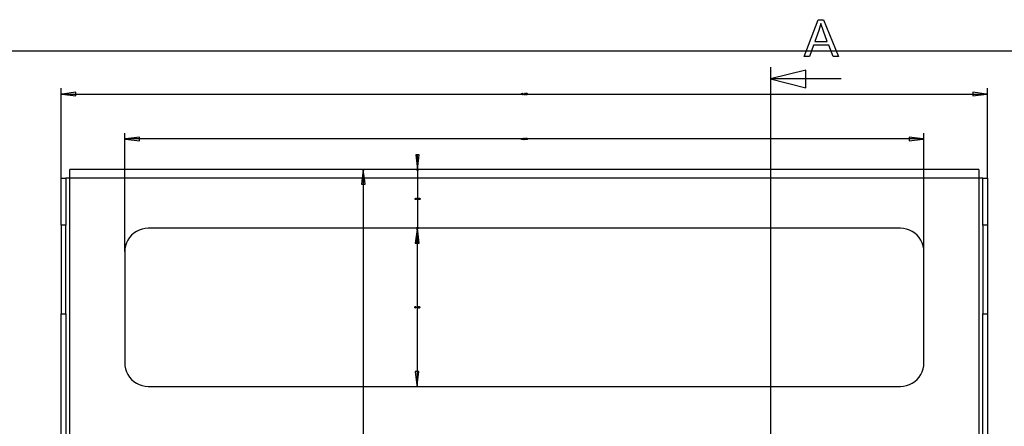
# Model space of a CAD drawing. Extents: x -1077 to 53, y -1488 to -1083.
# Tile 37 of 45: x -906 to -739, y -1201 to -1132. Entities that reach past the tile are written whole.
import ezdxf

# ---------------------------------------------------------------- set-up
doc = ezdxf.new("R2010")
doc.units = 0
doc.layers.add('Layer0', color=7, linetype='Continuous', true_color=0xffffff)
doc.layers.add('MTEXT', color=7, linetype='Continuous', true_color=0xffffff)

msp = doc.modelspace()

# ---------------------------------------------------------------- linework, layer by layer
at = {"layer": 'Layer0'}
for p, q in [((-619.56, -1137.06), (-1019.56, -1137.06)), ((-778.36, -1139.79), (-778.36, -1141.79)), ((-772.36, -1140.29), (-778.36, -1141.79)), ((-772.36, -1141.79), (-772.36, -1140.29)), ((-772.36, -1141.79), (-778.36, -1141.79)), ((-778.36, -1141.79), (-772.36, -1143.29)), ((-778.36, -1141.79), (-778.36, -1144.36)), ((-772.36, -1143.29), (-772.36, -1141.79)), ((-766.36, -1141.79), (-772.36, -1141.79)), ((-899.05, -1144.18), (-899.05, -1143.36)), ((-899.05, -1144.36), (-899.05, -1144.18)), ((-896.55, -1144.05), (-898.87, -1144.36)), ((-896.55, -1144.36), (-896.55, -1144.05)), ((-743.95, -1144.05), (-743.95, -1144.36)), ((-741.63, -1144.36), (-743.95, -1144.05)), ((-741.45, -1144.18), (-741.45, -1143.36)), ((-741.45, -1144.36), (-741.45, -1144.18)), ((-899.05, -1144.36), (-898.87, -1144.33)), ((-899.05, -1144.36), (-898.87, -1144.39)), ((-898.87, -1144.36), (-899.05, -1144.36)), ((-899.05, -1158.58), (-899.05, -1144.36)), ((-898.87, -1144.33), (-898.87, -1144.36)), ((-898.87, -1144.36), (-896.55, -1144.36)), ((-898.87, -1144.36), (-898.87, -1144.39)), ((-898.87, -1144.39), (-896.55, -1144.67)), ((-896.55, -1144.67), (-896.55, -1144.36)), ((-896.55, -1144.36), (-820.95, -1144.36)), ((-820.95, -1144.36), (-819.54, -1144.36)), ((-819.54, -1144.36), (-778.36, -1144.36)), ((-778.36, -1144.36), (-743.95, -1144.36)), ((-778.36, -1144.36), (-778.36, -1152)), ((-743.95, -1144.36), (-743.95, -1144.67)), ((-743.95, -1144.36), (-741.63, -1144.36)), ((-743.95, -1144.67), (-741.63, -1144.39)), ((-741.63, -1144.33), (-741.45, -1144.36)), ((-741.63, -1144.36), (-741.63, -1144.33)), ((-741.63, -1144.39), (-741.63, -1144.36)), ((-741.45, -1144.36), (-741.63, -1144.36)), ((-741.63, -1144.39), (-741.45, -1144.36)), ((-741.45, -1158.58), (-741.45, -1144.36)), ((-888.25, -1151.82), (-888.25, -1151)), ((-888.25, -1152), (-888.25, -1151.82)), ((-888.07, -1151.97), (-888.25, -1152)), ((-888.25, -1152), (-888.07, -1152.03)), ((-888.07, -1152), (-888.25, -1152)), ((-888.25, -1157.21), (-888.25, -1152)), ((-885.75, -1151.69), (-888.07, -1151.97)), ((-888.07, -1151.97), (-888.07, -1152)), ((-885.75, -1152), (-888.07, -1152)), ((-888.07, -1152), (-888.07, -1152.03)), ((-888.07, -1152.03), (-885.75, -1152.31)), ((-885.75, -1152), (-885.75, -1151.69)), ((-885.75, -1152.31), (-885.75, -1152)), ((-820.95, -1152), (-885.75, -1152)), ((-819.54, -1152), (-820.95, -1152)), ((-778.36, -1152), (-819.54, -1152)), ((-754.75, -1152), (-778.36, -1152)), ((-778.36, -1152), (-778.36, -1157.21)), ((-754.75, -1151.69), (-754.75, -1152)), ((-752.43, -1152), (-754.75, -1151.69)), ((-752.43, -1152), (-754.75, -1152)), ((-754.75, -1152), (-754.75, -1152.31)), ((-754.75, -1152.31), (-752.43, -1152.03)), ((-752.43, -1151.97), (-752.25, -1152)), ((-752.43, -1152), (-752.43, -1151.97)), ((-752.25, -1152), (-752.43, -1152)), ((-752.43, -1152.03), (-752.43, -1152)), ((-752.43, -1152.03), (-752.25, -1152)), ((-752.25, -1151.82), (-752.25, -1151)), ((-752.25, -1152), (-752.25, -1151.82)), ((-752.25, -1157.21), (-752.25, -1152)), ((-838.74, -1154.71), (-838.43, -1157.21)), ((-838.43, -1154.71), (-838.74, -1154.71)), ((-838.43, -1157.21), (-838.12, -1154.71)), ((-838.12, -1154.71), (-838.43, -1154.71)), ((-838.43, -1157.21), (-838.43, -1154.71)), ((-897.61, -1158.65), (-897.61, -1157.21)), ((-897.54, -1157.21), (-897.61, -1157.21)), ((-888.25, -1157.21), (-897.54, -1157.21)), ((-888.25, -1158.65), (-888.25, -1157.21)), ((-847.65, -1157.21), (-888.25, -1157.21)), ((-847.65, -1157.39), (-847.82, -1158.65)), ((-847.68, -1157.39), (-847.65, -1157.21)), ((-847.65, -1157.39), (-847.68, -1157.39)), ((-847.65, -1157.21), (-847.62, -1157.39)), ((-847.65, -1157.39), (-847.65, -1157.21)), ((-847.47, -1157.21), (-847.65, -1157.21)), ((-847.65, -1157.39), (-847.65, -1158.65)), ((-847.62, -1157.39), (-847.65, -1157.39)), ((-847.47, -1158.65), (-847.65, -1157.39)), ((-838.43, -1157.21), (-847.47, -1157.21)), ((-838.46, -1157.39), (-838.43, -1157.21)), ((-838.43, -1157.39), (-838.46, -1157.39)), ((-838.43, -1157.21), (-838.43, -1157.39)), ((-838.43, -1157.21), (-838.4, -1157.39)), ((-838.25, -1157.21), (-838.43, -1157.21)), ((-838.4, -1157.39), (-838.43, -1157.39)), ((-838.43, -1157.39), (-838.43, -1158.65)), ((-778.36, -1157.21), (-838.25, -1157.21)), ((-752.25, -1157.21), (-778.36, -1157.21)), ((-778.36, -1157.21), (-778.36, -1158.65)), ((-742.89, -1157.21), (-752.25, -1157.21)), ((-752.25, -1158.65), (-752.25, -1157.21)), ((-742.89, -1157.21), (-742.89, -1158.65)), ((-899.05, -1158.65), (-899.05, -1158.58)), ((-899.05, -1158.65), (-898.25, -1158.65)), ((-899.05, -1166.65), (-899.05, -1158.65)), ((-898.25, -1158.65), (-898.25, -1166.65)), ((-897.61, -1158.65), (-898.25, -1158.65)), ((-897.61, -1298.65), (-897.61, -1158.65)), ((-888.25, -1158.65), (-897.61, -1158.65)), ((-888.25, -1171.14), (-888.25, -1158.65)), ((-847.82, -1158.65), (-888.25, -1158.65)), ((-847.82, -1158.65), (-847.96, -1159.71)), ((-847.65, -1158.65), (-847.82, -1158.65)), ((-847.65, -1158.65), (-847.65, -1159.71)), ((-847.47, -1158.65), (-847.65, -1158.65)), ((-847.34, -1159.71), (-847.47, -1158.65)), ((-838.43, -1158.65), (-847.47, -1158.65)), ((-838.43, -1158.65), (-838.43, -1162.03)), ((-778.36, -1158.65), (-838.43, -1158.65)), ((-752.25, -1158.65), (-778.36, -1158.65)), ((-778.36, -1158.65), (-778.36, -1167.21)), ((-752.25, -1171.14), (-752.25, -1158.65)), ((-742.89, -1158.65), (-752.25, -1158.65)), ((-742.25, -1158.65), (-742.89, -1158.65)), ((-742.89, -1158.65), (-742.89, -1298.65)), ((-742.25, -1158.65), (-741.45, -1158.65)), ((-742.25, -1166.65), (-742.25, -1158.65)), ((-741.45, -1158.65), (-741.45, -1158.58)), ((-741.45, -1158.65), (-741.45, -1166.65)), ((-847.96, -1159.71), (-847.65, -1159.71)), ((-847.65, -1159.71), (-847.34, -1159.71)), ((-847.65, -1159.71), (-847.65, -1167.21)), ((-838.43, -1162.03), (-838.43, -1162.39)), ((-838.43, -1162.39), (-838.43, -1167.03)), ((-899.05, -1166.65), (-899.05, -1181.73)), ((-898.25, -1166.65), (-899.05, -1166.65)), ((-898.25, -1181.73), (-898.25, -1166.65)), ((-886.25, -1167.74), (-886.68, -1168.03)), ((-885.78, -1167.51), (-886.25, -1167.74)), ((-885.28, -1167.34), (-885.78, -1167.51)), ((-884.77, -1167.24), (-885.28, -1167.34)), ((-884.25, -1167.21), (-884.77, -1167.24)), ((-884.18, -1167.21), (-884.25, -1167.21)), ((-847.65, -1167.21), (-884.18, -1167.21)), ((-847.65, -1167.21), (-847.65, -1194.09)), ((-838.49, -1167.21), (-847.65, -1167.21)), ((-838.49, -1167.39), (-838.8, -1169.71)), ((-838.49, -1167.63), (-838.74, -1169.71)), ((-838.52, -1167.39), (-838.49, -1167.21)), ((-838.49, -1167.39), (-838.52, -1167.39)), ((-838.49, -1167.39), (-838.49, -1167.21)), ((-838.49, -1167.21), (-838.46, -1167.39)), ((-838.49, -1167.21), (-838.43, -1167.21)), ((-838.49, -1167.39), (-838.49, -1167.63)), ((-838.46, -1167.39), (-838.49, -1167.39)), ((-838.46, -1167.42), (-838.49, -1167.39)), ((-838.46, -1167.42), (-838.49, -1167.63)), ((-838.49, -1167.63), (-838.49, -1169.71)), ((-838.46, -1167.03), (-838.43, -1167.03)), ((-838.43, -1167.21), (-838.46, -1167.03)), ((-838.43, -1167.21), (-838.46, -1167.39)), ((-838.46, -1167.39), (-838.46, -1167.42)), ((-838.46, -1167.42), (-838.43, -1167.62)), ((-838.43, -1167.03), (-838.43, -1167.21)), ((-838.4, -1167.03), (-838.43, -1167.21)), ((-838.43, -1167.03), (-838.4, -1167.03)), ((-838.12, -1169.71), (-838.43, -1167.21)), ((-838.43, -1167.21), (-838.31, -1167.21)), ((-838.18, -1169.71), (-838.43, -1167.62)), ((-838.43, -1167.62), (-838.43, -1169.71)), ((-838.31, -1167.21), (-838.25, -1167.21)), ((-778.36, -1167.21), (-838.25, -1167.21)), ((-756.25, -1167.21), (-778.36, -1167.21)), ((-778.36, -1167.21), (-778.36, -1194.09)), ((-755.72, -1167.24), (-756.25, -1167.21)), ((-755.21, -1167.34), (-755.72, -1167.24)), ((-754.71, -1167.51), (-755.21, -1167.34)), ((-754.25, -1167.74), (-754.71, -1167.51)), ((-753.81, -1168.03), (-754.25, -1167.74)), ((-742.25, -1166.65), (-742.25, -1181.73)), ((-741.45, -1166.65), (-742.25, -1166.65)), ((-741.45, -1166.65), (-741.45, -1181.73)), ((-887.71, -1169.21), (-887.94, -1169.68)), ((-887.42, -1168.77), (-887.71, -1169.21)), ((-887.07, -1168.38), (-887.42, -1168.77)), ((-886.68, -1168.03), (-887.07, -1168.38)), ((-753.42, -1168.38), (-753.81, -1168.03)), ((-753.07, -1168.77), (-753.42, -1168.38)), ((-752.78, -1169.21), (-753.07, -1168.77)), ((-752.55, -1169.68), (-752.78, -1169.21)), ((-888.21, -1170.69), (-888.25, -1171.14)), ((-888.11, -1170.17), (-888.21, -1170.69)), ((-887.94, -1169.68), (-888.11, -1170.17)), ((-838.8, -1169.71), (-838.74, -1169.71)), ((-838.74, -1169.71), (-838.49, -1169.71)), ((-838.49, -1169.71), (-838.43, -1169.71)), ((-838.49, -1169.71), (-838.49, -1180.47)), ((-838.43, -1169.71), (-838.18, -1169.71)), ((-838.18, -1169.71), (-838.12, -1169.71)), ((-752.38, -1170.17), (-752.55, -1169.68)), ((-752.28, -1170.69), (-752.38, -1170.17)), ((-752.25, -1171.14), (-752.28, -1170.69)), ((-888.25, -1171.14), (-888.25, -1171.21)), ((-888.25, -1171.21), (-888.25, -1190.09)), ((-752.25, -1171.21), (-752.25, -1171.14)), ((-752.25, -1190.09), (-752.25, -1171.21)), ((-838.49, -1180.47), (-838.49, -1180.83)), ((-838.49, -1180.83), (-838.49, -1191.59)), ((-899.05, -1226.71), (-899.05, -1181.73)), ((-899.05, -1181.73), (-898.25, -1181.73)), ((-898.25, -1181.73), (-898.25, -1226.71)), ((-742.25, -1226.71), (-742.25, -1181.73)), ((-742.25, -1181.73), (-741.45, -1181.73)), ((-741.45, -1181.73), (-741.45, -1226.71)), ((-888.25, -1190.09), (-888.21, -1190.61)), ((-888.21, -1190.61), (-888.11, -1191.12)), ((-888.11, -1191.12), (-887.94, -1191.62)), ((-752.55, -1191.62), (-752.38, -1191.12)), ((-752.38, -1191.12), (-752.28, -1190.61)), ((-752.28, -1190.61), (-752.25, -1190.09)), ((-887.94, -1191.62), (-887.71, -1192.09)), ((-887.71, -1192.09), (-887.42, -1192.52)), ((-887.42, -1192.52), (-887.07, -1192.92)), ((-838.8, -1191.59), (-838.52, -1193.91)), ((-838.49, -1191.59), (-838.8, -1191.59)), ((-838.18, -1191.59), (-838.49, -1191.59)), ((-838.49, -1191.59), (-838.49, -1193.91)), ((-838.46, -1193.91), (-838.18, -1191.59)), ((-753.42, -1192.92), (-753.07, -1192.52)), ((-753.07, -1192.52), (-752.78, -1192.09)), ((-752.78, -1192.09), (-752.55, -1191.62)), ((-887.07, -1192.92), (-886.68, -1193.26)), ((-886.68, -1193.26), (-886.25, -1193.55)), ((-886.25, -1193.55), (-885.78, -1193.78)), ((-885.78, -1193.78), (-885.28, -1193.95)), ((-885.28, -1193.95), (-884.77, -1194.05)), ((-884.77, -1194.05), (-884.25, -1194.09)), ((-884.25, -1194.09), (-884.18, -1194.09)), ((-884.18, -1194.09), (-847.65, -1194.09)), ((-847.65, -1194.09), (-847.65, -1202.65)), ((-847.65, -1194.09), (-838.49, -1194.09)), ((-838.52, -1193.91), (-838.49, -1193.91)), ((-838.52, -1193.91), (-838.49, -1194.09)), ((-838.49, -1194.09), (-838.46, -1193.91)), ((-838.49, -1193.91), (-838.49, -1194.09)), ((-838.49, -1193.91), (-838.46, -1193.91)), ((-838.49, -1194.09), (-838.31, -1194.09)), ((-838.31, -1194.09), (-778.36, -1194.09)), ((-778.36, -1194.09), (-778.36, -1202.65)), ((-778.36, -1194.09), (-756.25, -1194.09)), ((-756.25, -1194.09), (-755.72, -1194.05)), ((-755.72, -1194.05), (-755.21, -1193.95)), ((-755.21, -1193.95), (-754.71, -1193.78)), ((-754.71, -1193.78), (-754.25, -1193.55)), ((-754.25, -1193.55), (-753.81, -1193.26)), ((-753.81, -1193.26), (-753.42, -1192.92))]:
    msp.add_line(p, q, dxfattribs=at)
at = {"layer": 'MTEXT'}
for p, q in [((-772.62, -1137.96), (-770.23, -1131.72)), ((-770.23, -1131.72), (-769.34, -1131.72)), ((-769.8, -1132.37), (-770.14, -1133.57)), ((-769.36, -1133.67), (-769.8, -1132.37)), ((-769.34, -1131.72), (-766.78, -1137.96)), ((-770.14, -1133.57), (-770.82, -1135.4)), ((-768.71, -1135.4), (-769.36, -1133.67)), ((-770.82, -1135.4), (-768.71, -1135.4)), ((-771.06, -1136.07), (-771.75, -1137.96)), ((-768.45, -1136.07), (-771.06, -1136.07)), ((-767.72, -1137.96), (-768.45, -1136.07)), ((-771.75, -1137.96), (-772.62, -1137.96)), ((-766.78, -1137.96), (-767.72, -1137.96)), ((-820.74, -1144.32), (-820.72, -1144.28)), ((-820.72, -1144.28), (-820.68, -1144.27)), ((-820.68, -1144.29), (-820.7, -1144.3)), ((-820.68, -1144.27), (-820.66, -1144.28)), ((-820.66, -1144.3), (-820.68, -1144.29)), ((-820.66, -1144.28), (-820.64, -1144.3)), ((-820.64, -1144.3), (-820.63, -1144.32)), ((-820.6, -1144.33), (-820.59, -1144.29)), ((-820.59, -1144.29), (-820.55, -1144.27)), ((-820.54, -1144.29), (-820.57, -1144.3)), ((-820.55, -1144.27), (-820.51, -1144.28)), ((-820.52, -1144.3), (-820.54, -1144.29)), ((-820.51, -1144.28), (-820.49, -1144.31)), ((-820.47, -1144.39), (-820.39, -1144.27)), ((-820.39, -1144.27), (-820.37, -1144.27)), ((-820.37, -1144.27), (-820.37, -1144.39)), ((-820.25, -1144.31), (-820.23, -1144.28)), ((-820.23, -1144.28), (-820.2, -1144.27)), ((-820.2, -1144.29), (-820.22, -1144.3)), ((-820.2, -1144.27), (-820.18, -1144.28)), ((-820.18, -1144.3), (-820.2, -1144.29)), ((-820.18, -1144.28), (-820.16, -1144.29)), ((-820.16, -1144.29), (-820.15, -1144.32)), ((-820.11, -1144.31), (-820.1, -1144.28)), ((-820.1, -1144.28), (-820.06, -1144.27)), ((-820.06, -1144.29), (-820.09, -1144.3)), ((-820.06, -1144.27), (-820.04, -1144.28)), ((-820.04, -1144.3), (-820.06, -1144.29)), ((-820.04, -1144.28), (-820.02, -1144.29)), ((-820.02, -1144.29), (-820.01, -1144.32)), ((-819.98, -1144.31), (-819.96, -1144.28)), ((-819.96, -1144.28), (-819.93, -1144.27)), ((-819.93, -1144.29), (-819.95, -1144.3)), ((-819.93, -1144.27), (-819.9, -1144.28)), ((-819.9, -1144.3), (-819.93, -1144.29)), ((-819.9, -1144.28), (-819.88, -1144.29)), ((-819.88, -1144.29), (-819.87, -1144.32)), ((-819.84, -1144.31), (-819.82, -1144.28)), ((-819.82, -1144.28), (-819.79, -1144.27)), ((-819.79, -1144.29), (-819.81, -1144.3)), ((-819.79, -1144.27), (-819.76, -1144.28)), ((-819.76, -1144.3), (-819.79, -1144.29)), ((-819.76, -1144.28), (-819.75, -1144.29)), ((-819.75, -1144.29), (-819.73, -1144.32)), ((-820.72, -1144.32), (-820.74, -1144.32)), ((-820.74, -1144.4), (-820.72, -1144.4)), ((-820.72, -1144.44), (-820.74, -1144.4)), ((-820.7, -1144.3), (-820.72, -1144.32)), ((-820.72, -1144.4), (-820.7, -1144.43)), ((-820.68, -1144.45), (-820.72, -1144.44)), ((-820.7, -1144.37), (-820.69, -1144.35)), ((-820.68, -1144.36), (-820.7, -1144.37)), ((-820.7, -1144.43), (-820.68, -1144.44)), ((-820.69, -1144.35), (-820.67, -1144.34)), ((-820.69, -1144.35), (-820.69, -1144.35)), ((-820.66, -1144.37), (-820.68, -1144.36)), ((-820.68, -1144.44), (-820.66, -1144.42)), ((-820.64, -1144.44), (-820.68, -1144.45)), ((-820.67, -1144.34), (-820.65, -1144.32)), ((-820.65, -1144.32), (-820.66, -1144.3)), ((-820.64, -1144.34), (-820.66, -1144.35)), ((-820.66, -1144.35), (-820.63, -1144.37)), ((-820.65, -1144.4), (-820.66, -1144.37)), ((-820.66, -1144.42), (-820.65, -1144.4)), ((-820.63, -1144.32), (-820.64, -1144.34)), ((-820.62, -1144.4), (-820.64, -1144.44)), ((-820.63, -1144.37), (-820.62, -1144.4)), ((-820.59, -1144.37), (-820.6, -1144.33)), ((-820.6, -1144.41), (-820.58, -1144.41)), ((-820.58, -1144.44), (-820.6, -1144.41)), ((-820.55, -1144.39), (-820.59, -1144.37)), ((-820.57, -1144.3), (-820.58, -1144.33)), ((-820.58, -1144.33), (-820.57, -1144.36)), ((-820.58, -1144.41), (-820.57, -1144.43)), ((-820.55, -1144.45), (-820.58, -1144.44)), ((-820.57, -1144.36), (-820.54, -1144.37)), ((-820.57, -1144.43), (-820.55, -1144.44)), ((-820.53, -1144.38), (-820.55, -1144.39)), ((-820.55, -1144.44), (-820.53, -1144.43)), ((-820.51, -1144.44), (-820.55, -1144.45)), ((-820.54, -1144.37), (-820.52, -1144.36)), ((-820.51, -1144.37), (-820.53, -1144.38)), ((-820.53, -1144.43), (-820.52, -1144.42)), ((-820.51, -1144.33), (-820.52, -1144.3)), ((-820.52, -1144.36), (-820.51, -1144.33)), ((-820.52, -1144.42), (-820.51, -1144.4)), ((-820.51, -1144.4), (-820.51, -1144.37)), ((-820.51, -1144.37), (-820.51, -1144.37)), ((-820.49, -1144.41), (-820.51, -1144.44)), ((-820.49, -1144.31), (-820.49, -1144.36)), ((-820.49, -1144.36), (-820.49, -1144.41)), ((-820.47, -1144.41), (-820.47, -1144.39)), ((-820.39, -1144.41), (-820.47, -1144.41)), ((-820.39, -1144.31), (-820.45, -1144.39)), ((-820.45, -1144.39), (-820.39, -1144.39)), ((-820.39, -1144.39), (-820.39, -1144.31)), ((-820.39, -1144.45), (-820.39, -1144.41)), ((-820.37, -1144.45), (-820.39, -1144.45)), ((-820.37, -1144.39), (-820.35, -1144.39)), ((-820.35, -1144.41), (-820.37, -1144.41)), ((-820.37, -1144.41), (-820.37, -1144.45)), ((-820.35, -1144.39), (-820.35, -1144.41)), ((-820.31, -1144.45), (-820.31, -1144.43)), ((-820.31, -1144.43), (-820.29, -1144.43)), ((-820.29, -1144.45), (-820.31, -1144.45)), ((-820.29, -1144.43), (-820.29, -1144.45)), ((-820.26, -1144.36), (-820.25, -1144.31)), ((-820.24, -1144.43), (-820.26, -1144.36)), ((-820.22, -1144.3), (-820.24, -1144.36)), ((-820.24, -1144.36), (-820.23, -1144.42)), ((-820.2, -1144.45), (-820.24, -1144.43)), ((-820.23, -1144.42), (-820.2, -1144.44)), ((-820.2, -1144.44), (-820.18, -1144.42)), ((-820.17, -1144.44), (-820.2, -1144.45)), ((-820.17, -1144.36), (-820.18, -1144.3)), ((-820.18, -1144.42), (-820.17, -1144.36)), ((-820.15, -1144.41), (-820.17, -1144.44)), ((-820.15, -1144.32), (-820.14, -1144.36)), ((-820.14, -1144.36), (-820.15, -1144.41)), ((-820.12, -1144.36), (-820.11, -1144.31)), ((-820.1, -1144.43), (-820.12, -1144.36)), ((-820.09, -1144.3), (-820.1, -1144.36)), ((-820.1, -1144.36), (-820.09, -1144.42)), ((-820.06, -1144.45), (-820.1, -1144.43)), ((-820.09, -1144.42), (-820.06, -1144.44)), ((-820.06, -1144.44), (-820.04, -1144.42)), ((-820.03, -1144.44), (-820.06, -1144.45)), ((-820.03, -1144.36), (-820.04, -1144.3)), ((-820.04, -1144.42), (-820.03, -1144.36)), ((-820.01, -1144.41), (-820.03, -1144.44)), ((-820.01, -1144.32), (-820.01, -1144.36)), ((-820.01, -1144.36), (-820.01, -1144.41)), ((-819.98, -1144.36), (-819.98, -1144.31)), ((-819.97, -1144.43), (-819.98, -1144.36)), ((-819.93, -1144.45), (-819.97, -1144.43)), ((-819.95, -1144.3), (-819.96, -1144.36)), ((-819.96, -1144.36), (-819.95, -1144.42)), ((-819.95, -1144.42), (-819.93, -1144.44)), ((-819.93, -1144.44), (-819.9, -1144.42)), ((-819.89, -1144.44), (-819.93, -1144.45)), ((-819.89, -1144.36), (-819.9, -1144.3)), ((-819.9, -1144.42), (-819.89, -1144.36)), ((-819.87, -1144.41), (-819.89, -1144.44)), ((-819.87, -1144.32), (-819.87, -1144.36)), ((-819.87, -1144.36), (-819.87, -1144.41)), ((-819.85, -1144.36), (-819.84, -1144.31)), ((-819.83, -1144.43), (-819.85, -1144.36)), ((-819.79, -1144.45), (-819.83, -1144.43)), ((-819.81, -1144.3), (-819.82, -1144.36)), ((-819.82, -1144.36), (-819.81, -1144.42)), ((-819.81, -1144.42), (-819.79, -1144.44)), ((-819.79, -1144.44), (-819.76, -1144.42)), ((-819.76, -1144.44), (-819.79, -1144.45)), ((-819.75, -1144.36), (-819.76, -1144.3)), ((-819.76, -1144.42), (-819.75, -1144.36)), ((-819.74, -1144.41), (-819.76, -1144.44)), ((-819.73, -1144.36), (-819.74, -1144.41)), ((-819.73, -1144.32), (-819.73, -1144.36)), ((-820.74, -1151.96), (-820.72, -1151.93)), ((-820.72, -1151.96), (-820.74, -1151.96)), ((-820.74, -1152.04), (-820.72, -1152.04)), ((-820.72, -1152.08), (-820.74, -1152.04)), ((-820.72, -1151.93), (-820.68, -1151.91)), ((-820.7, -1151.94), (-820.72, -1151.96)), ((-820.72, -1152.04), (-820.7, -1152.07)), ((-820.68, -1152.09), (-820.72, -1152.08)), ((-820.68, -1151.93), (-820.7, -1151.94)), ((-820.7, -1152.01), (-820.69, -1151.99)), ((-820.68, -1152.01), (-820.7, -1152.01)), ((-820.7, -1152.07), (-820.68, -1152.08)), ((-820.69, -1151.99), (-820.67, -1151.98)), ((-820.69, -1151.99), (-820.69, -1151.99)), ((-820.68, -1151.91), (-820.66, -1151.92)), ((-820.66, -1151.94), (-820.68, -1151.93)), ((-820.66, -1152.01), (-820.68, -1152.01)), ((-820.68, -1152.08), (-820.66, -1152.07)), ((-820.64, -1152.08), (-820.68, -1152.09)), ((-820.67, -1151.98), (-820.65, -1151.96)), ((-820.66, -1151.92), (-820.64, -1151.94)), ((-820.65, -1151.96), (-820.66, -1151.94)), ((-820.64, -1151.98), (-820.66, -1152)), ((-820.66, -1152), (-820.63, -1152.01)), ((-820.65, -1152.04), (-820.66, -1152.01)), ((-820.66, -1152.07), (-820.65, -1152.04)), ((-820.64, -1151.94), (-820.63, -1151.96)), ((-820.63, -1151.96), (-820.64, -1151.98)), ((-820.62, -1152.04), (-820.64, -1152.08)), ((-820.63, -1152.01), (-820.62, -1152.04)), ((-820.61, -1152.03), (-820.53, -1151.91)), ((-820.61, -1152.05), (-820.61, -1152.03)), ((-820.53, -1152.05), (-820.61, -1152.05)), ((-820.53, -1151.95), (-820.59, -1152.03)), ((-820.59, -1152.03), (-820.53, -1152.03)), ((-820.53, -1151.91), (-820.51, -1151.91)), ((-820.53, -1152.03), (-820.53, -1151.95)), ((-820.53, -1152.09), (-820.53, -1152.05)), ((-820.51, -1152.09), (-820.53, -1152.09)), ((-820.51, -1151.91), (-820.51, -1152.03)), ((-820.51, -1152.03), (-820.49, -1152.03)), ((-820.49, -1152.05), (-820.51, -1152.05)), ((-820.51, -1152.05), (-820.51, -1152.09)), ((-820.49, -1152.03), (-820.49, -1152.05)), ((-820.46, -1151.95), (-820.44, -1151.92)), ((-820.46, -1152), (-820.46, -1151.95)), ((-820.45, -1152.08), (-820.46, -1152)), ((-820.41, -1152.09), (-820.45, -1152.08)), ((-820.44, -1151.92), (-820.41, -1151.91)), ((-820.43, -1151.94), (-820.44, -1152)), ((-820.44, -1152), (-820.43, -1152.06)), ((-820.41, -1151.93), (-820.43, -1151.94)), ((-820.43, -1152.06), (-820.41, -1152.08)), ((-820.41, -1151.91), (-820.38, -1151.92)), ((-820.38, -1151.95), (-820.41, -1151.93)), ((-820.41, -1152.08), (-820.38, -1152.06)), ((-820.37, -1152.08), (-820.41, -1152.09)), ((-820.38, -1151.92), (-820.36, -1151.94)), ((-820.37, -1152), (-820.38, -1151.95)), ((-820.38, -1152.06), (-820.37, -1152)), ((-820.36, -1152.05), (-820.37, -1152.08)), ((-820.36, -1151.94), (-820.35, -1151.96)), ((-820.35, -1152), (-820.36, -1152.05)), ((-820.35, -1151.96), (-820.35, -1152)), ((-820.31, -1152.09), (-820.31, -1152.07)), ((-820.31, -1152.07), (-820.29, -1152.07)), ((-820.29, -1152.09), (-820.31, -1152.09)), ((-820.29, -1152.07), (-820.29, -1152.09)), ((-820.26, -1152), (-820.25, -1151.95)), ((-820.24, -1152.08), (-820.26, -1152)), ((-820.25, -1151.95), (-820.23, -1151.92)), ((-820.22, -1151.94), (-820.24, -1152)), ((-820.24, -1152), (-820.23, -1152.06)), ((-820.2, -1152.09), (-820.24, -1152.08)), ((-820.23, -1151.92), (-820.2, -1151.91)), ((-820.23, -1152.06), (-820.2, -1152.08)), ((-820.2, -1151.93), (-820.22, -1151.94)), ((-820.2, -1151.91), (-820.18, -1151.92)), ((-820.18, -1151.95), (-820.2, -1151.93)), ((-820.2, -1152.08), (-820.18, -1152.06)), ((-820.17, -1152.08), (-820.2, -1152.09)), ((-820.18, -1151.92), (-820.16, -1151.94)), ((-820.17, -1152), (-820.18, -1151.95)), ((-820.18, -1152.06), (-820.17, -1152)), ((-820.15, -1152.05), (-820.17, -1152.08)), ((-820.16, -1151.94), (-820.15, -1151.96)), ((-820.15, -1151.96), (-820.14, -1152)), ((-820.14, -1152), (-820.15, -1152.05)), ((-820.12, -1152), (-820.11, -1151.95)), ((-820.1, -1152.08), (-820.12, -1152)), ((-820.11, -1151.95), (-820.1, -1151.92)), ((-820.1, -1151.92), (-820.06, -1151.91)), ((-820.09, -1151.94), (-820.1, -1152)), ((-820.1, -1152), (-820.09, -1152.06)), ((-820.06, -1152.09), (-820.1, -1152.08)), ((-820.06, -1151.93), (-820.09, -1151.94)), ((-820.09, -1152.06), (-820.06, -1152.08)), ((-820.06, -1151.91), (-820.04, -1151.92)), ((-820.04, -1151.95), (-820.06, -1151.93)), ((-820.06, -1152.08), (-820.04, -1152.06)), ((-820.03, -1152.08), (-820.06, -1152.09)), ((-820.04, -1151.92), (-820.02, -1151.94)), ((-820.03, -1152), (-820.04, -1151.95)), ((-820.04, -1152.06), (-820.03, -1152)), ((-820.01, -1152.05), (-820.03, -1152.08)), ((-820.02, -1151.94), (-820.01, -1151.96)), ((-820.01, -1151.96), (-820.01, -1152)), ((-820.01, -1152), (-820.01, -1152.05)), ((-819.98, -1151.95), (-819.96, -1151.92)), ((-819.98, -1152), (-819.98, -1151.95)), ((-819.97, -1152.08), (-819.98, -1152)), ((-819.93, -1152.09), (-819.97, -1152.08)), ((-819.96, -1151.92), (-819.93, -1151.91)), ((-819.95, -1151.94), (-819.96, -1152)), ((-819.96, -1152), (-819.95, -1152.06)), ((-819.93, -1151.93), (-819.95, -1151.94)), ((-819.95, -1152.06), (-819.93, -1152.08)), ((-819.93, -1151.91), (-819.9, -1151.92)), ((-819.9, -1151.95), (-819.93, -1151.93)), ((-819.93, -1152.08), (-819.9, -1152.06)), ((-819.89, -1152.08), (-819.93, -1152.09)), ((-819.9, -1151.92), (-819.88, -1151.94)), ((-819.89, -1152), (-819.9, -1151.95)), ((-819.9, -1152.06), (-819.89, -1152)), ((-819.87, -1152.05), (-819.89, -1152.08)), ((-819.88, -1151.94), (-819.87, -1151.96)), ((-819.87, -1151.96), (-819.87, -1152)), ((-819.87, -1152), (-819.87, -1152.05)), ((-819.85, -1152), (-819.84, -1151.95)), ((-819.83, -1152.08), (-819.85, -1152)), ((-819.84, -1151.95), (-819.82, -1151.92)), ((-819.79, -1152.09), (-819.83, -1152.08)), ((-819.82, -1151.92), (-819.79, -1151.91)), ((-819.81, -1151.94), (-819.82, -1152)), ((-819.82, -1152), (-819.81, -1152.06)), ((-819.79, -1151.93), (-819.81, -1151.94)), ((-819.81, -1152.06), (-819.79, -1152.08)), ((-819.79, -1151.91), (-819.76, -1151.92)), ((-819.76, -1151.95), (-819.79, -1151.93)), ((-819.79, -1152.08), (-819.76, -1152.06)), ((-819.76, -1152.08), (-819.79, -1152.09)), ((-819.76, -1151.92), (-819.75, -1151.94)), ((-819.75, -1152), (-819.76, -1151.95)), ((-819.76, -1152.06), (-819.75, -1152)), ((-819.74, -1152.05), (-819.76, -1152.08)), ((-819.75, -1151.94), (-819.73, -1151.96)), ((-819.73, -1152), (-819.74, -1152.05)), ((-819.73, -1151.96), (-819.73, -1152)), ((-838.86, -1162.17), (-838.84, -1162.13)), ((-838.84, -1162.17), (-838.86, -1162.17)), ((-838.86, -1162.28), (-838.85, -1162.26)), ((-838.86, -1162.29), (-838.86, -1162.28)), ((-838.75, -1162.29), (-838.86, -1162.29)), ((-838.85, -1162.26), (-838.82, -1162.23)), ((-838.84, -1162.13), (-838.8, -1162.12)), ((-838.83, -1162.14), (-838.84, -1162.17)), ((-838.8, -1162.13), (-838.83, -1162.14)), ((-838.82, -1162.26), (-838.83, -1162.27)), ((-838.83, -1162.27), (-838.75, -1162.27)), ((-838.82, -1162.23), (-838.78, -1162.19)), ((-838.8, -1162.24), (-838.82, -1162.26)), ((-838.8, -1162.12), (-838.76, -1162.13)), ((-838.78, -1162.14), (-838.8, -1162.13)), ((-838.77, -1162.21), (-838.8, -1162.24)), ((-838.77, -1162.17), (-838.78, -1162.14)), ((-838.78, -1162.19), (-838.77, -1162.17)), ((-838.75, -1162.19), (-838.77, -1162.21)), ((-838.76, -1162.13), (-838.75, -1162.17)), ((-838.75, -1162.17), (-838.75, -1162.19)), ((-838.75, -1162.27), (-838.75, -1162.29)), ((-838.72, -1162.21), (-838.7, -1162.12)), ((-838.7, -1162.21), (-838.72, -1162.21)), ((-838.72, -1162.25), (-838.7, -1162.25)), ((-838.71, -1162.28), (-838.72, -1162.25)), ((-838.67, -1162.3), (-838.71, -1162.28)), ((-838.7, -1162.12), (-838.61, -1162.12)), ((-838.69, -1162.2), (-838.7, -1162.21)), ((-838.7, -1162.25), (-838.69, -1162.27)), ((-838.68, -1162.14), (-838.69, -1162.19)), ((-838.69, -1162.19), (-838.66, -1162.18)), ((-838.67, -1162.2), (-838.69, -1162.2)), ((-838.69, -1162.27), (-838.67, -1162.28)), ((-838.61, -1162.14), (-838.68, -1162.14)), ((-838.64, -1162.21), (-838.67, -1162.2)), ((-838.67, -1162.28), (-838.64, -1162.27)), ((-838.62, -1162.28), (-838.67, -1162.3)), ((-838.66, -1162.18), (-838.62, -1162.19)), ((-838.63, -1162.24), (-838.64, -1162.21)), ((-838.64, -1162.27), (-838.63, -1162.24)), ((-838.62, -1162.19), (-838.61, -1162.23)), ((-838.61, -1162.23), (-838.62, -1162.28)), ((-838.61, -1162.12), (-838.61, -1162.14)), ((-838.57, -1162.29), (-838.57, -1162.27)), ((-838.57, -1162.27), (-838.55, -1162.27)), ((-838.55, -1162.29), (-838.57, -1162.29)), ((-838.55, -1162.27), (-838.55, -1162.29)), ((-838.52, -1162.21), (-838.51, -1162.16)), ((-838.5, -1162.28), (-838.52, -1162.21)), ((-838.51, -1162.16), (-838.49, -1162.13)), ((-838.46, -1162.3), (-838.5, -1162.28)), ((-838.49, -1162.13), (-838.46, -1162.12)), ((-838.48, -1162.15), (-838.49, -1162.21)), ((-838.49, -1162.21), (-838.48, -1162.27)), ((-838.46, -1162.13), (-838.48, -1162.15)), ((-838.48, -1162.27), (-838.46, -1162.28)), ((-838.46, -1162.12), (-838.43, -1162.12)), ((-838.43, -1162.15), (-838.46, -1162.13)), ((-838.46, -1162.28), (-838.43, -1162.27)), ((-838.43, -1162.29), (-838.46, -1162.3)), ((-838.43, -1162.12), (-838.42, -1162.14)), ((-838.42, -1162.21), (-838.43, -1162.15)), ((-838.43, -1162.27), (-838.42, -1162.21)), ((-838.41, -1162.26), (-838.43, -1162.29)), ((-838.42, -1162.14), (-838.41, -1162.17)), ((-838.41, -1162.17), (-838.4, -1162.21)), ((-838.4, -1162.21), (-838.41, -1162.26)), ((-838.38, -1162.21), (-838.37, -1162.16)), ((-838.36, -1162.28), (-838.38, -1162.21)), ((-838.37, -1162.16), (-838.35, -1162.13)), ((-838.35, -1162.15), (-838.36, -1162.21)), ((-838.36, -1162.21), (-838.35, -1162.27)), ((-838.32, -1162.3), (-838.36, -1162.28)), ((-838.35, -1162.13), (-838.32, -1162.12)), ((-838.32, -1162.13), (-838.35, -1162.15)), ((-838.35, -1162.27), (-838.32, -1162.28)), ((-838.32, -1162.12), (-838.3, -1162.12)), ((-838.3, -1162.15), (-838.32, -1162.13)), ((-838.32, -1162.28), (-838.3, -1162.27)), ((-838.29, -1162.29), (-838.32, -1162.3)), ((-838.3, -1162.12), (-838.28, -1162.14)), ((-838.29, -1162.21), (-838.3, -1162.15)), ((-838.3, -1162.27), (-838.29, -1162.21)), ((-838.27, -1162.26), (-838.29, -1162.29)), ((-838.28, -1162.14), (-838.27, -1162.17)), ((-838.27, -1162.17), (-838.26, -1162.21)), ((-838.26, -1162.21), (-838.27, -1162.26)), ((-838.24, -1162.16), (-838.22, -1162.13)), ((-838.24, -1162.21), (-838.24, -1162.16)), ((-838.22, -1162.28), (-838.24, -1162.21)), ((-838.22, -1162.13), (-838.18, -1162.12)), ((-838.21, -1162.15), (-838.22, -1162.21)), ((-838.22, -1162.21), (-838.21, -1162.27)), ((-838.18, -1162.3), (-838.22, -1162.28)), ((-838.18, -1162.13), (-838.21, -1162.15)), ((-838.21, -1162.27), (-838.18, -1162.28)), ((-838.18, -1162.12), (-838.16, -1162.12)), ((-838.16, -1162.15), (-838.18, -1162.13)), ((-838.18, -1162.28), (-838.16, -1162.27)), ((-838.15, -1162.29), (-838.18, -1162.3)), ((-838.16, -1162.12), (-838.14, -1162.14)), ((-838.15, -1162.21), (-838.16, -1162.15)), ((-838.16, -1162.27), (-838.15, -1162.21)), ((-838.13, -1162.26), (-838.15, -1162.29)), ((-838.14, -1162.14), (-838.13, -1162.17)), ((-838.13, -1162.17), (-838.13, -1162.21)), ((-838.13, -1162.21), (-838.13, -1162.26)), ((-838.1, -1162.16), (-838.08, -1162.13)), ((-838.1, -1162.21), (-838.1, -1162.16)), ((-838.09, -1162.28), (-838.1, -1162.21)), ((-838.05, -1162.3), (-838.09, -1162.28)), ((-838.08, -1162.13), (-838.05, -1162.12)), ((-838.07, -1162.15), (-838.08, -1162.21)), ((-838.08, -1162.21), (-838.07, -1162.27)), ((-838.05, -1162.13), (-838.07, -1162.15)), ((-838.07, -1162.27), (-838.05, -1162.28)), ((-838.05, -1162.12), (-838.02, -1162.12)), ((-838.02, -1162.15), (-838.05, -1162.13)), ((-838.05, -1162.28), (-838.02, -1162.27)), ((-838.01, -1162.29), (-838.05, -1162.3)), ((-838.02, -1162.12), (-838, -1162.14)), ((-838.01, -1162.21), (-838.02, -1162.15)), ((-838.02, -1162.27), (-838.01, -1162.21)), ((-838, -1162.26), (-838.01, -1162.29)), ((-838, -1162.14), (-837.99, -1162.17)), ((-837.99, -1162.21), (-838, -1162.26)), ((-837.99, -1162.17), (-837.99, -1162.21)), ((-838.91, -1180.65), (-838.89, -1180.58)), ((-838.9, -1180.72), (-838.91, -1180.65)), ((-838.85, -1180.74), (-838.9, -1180.72)), ((-838.89, -1180.58), (-838.85, -1180.56)), ((-838.88, -1180.6), (-838.89, -1180.64)), ((-838.89, -1180.64), (-838.87, -1180.63)), ((-838.88, -1180.65), (-838.89, -1180.68)), ((-838.89, -1180.68), (-838.88, -1180.7)), ((-838.87, -1180.58), (-838.88, -1180.6)), ((-838.85, -1180.64), (-838.88, -1180.65)), ((-838.88, -1180.7), (-838.87, -1180.71)), ((-838.85, -1180.57), (-838.87, -1180.58)), ((-838.87, -1180.63), (-838.85, -1180.62)), ((-838.87, -1180.71), (-838.85, -1180.72)), ((-838.85, -1180.56), (-838.81, -1180.57)), ((-838.83, -1180.58), (-838.85, -1180.57)), ((-838.85, -1180.62), (-838.81, -1180.64)), ((-838.83, -1180.65), (-838.85, -1180.64)), ((-838.85, -1180.72), (-838.83, -1180.71)), ((-838.82, -1180.73), (-838.85, -1180.74)), ((-838.82, -1180.6), (-838.83, -1180.58)), ((-838.82, -1180.68), (-838.83, -1180.65)), ((-838.83, -1180.71), (-838.82, -1180.68)), ((-838.8, -1180.6), (-838.82, -1180.6)), ((-838.8, -1180.71), (-838.82, -1180.73)), ((-838.81, -1180.57), (-838.8, -1180.6)), ((-838.81, -1180.64), (-838.8, -1180.68)), ((-838.8, -1180.68), (-838.8, -1180.71)), ((-838.77, -1180.58), (-838.77, -1180.56)), ((-838.77, -1180.56), (-838.66, -1180.56)), ((-838.69, -1180.58), (-838.77, -1180.58)), ((-838.75, -1180.73), (-838.74, -1180.68)), ((-838.73, -1180.73), (-838.75, -1180.73)), ((-838.74, -1180.68), (-838.72, -1180.63)), ((-838.72, -1180.69), (-838.73, -1180.73)), ((-838.72, -1180.63), (-838.69, -1180.58)), ((-838.69, -1180.62), (-838.72, -1180.69)), ((-838.66, -1180.58), (-838.69, -1180.62)), ((-838.66, -1180.56), (-838.66, -1180.58)), ((-838.62, -1180.73), (-838.62, -1180.71)), ((-838.62, -1180.71), (-838.6, -1180.71)), ((-838.6, -1180.73), (-838.62, -1180.73)), ((-838.6, -1180.71), (-838.6, -1180.73)), ((-838.57, -1180.61), (-838.55, -1180.57)), ((-838.54, -1180.61), (-838.57, -1180.61)), ((-838.57, -1180.72), (-838.55, -1180.7)), ((-838.57, -1180.73), (-838.57, -1180.72)), ((-838.45, -1180.73), (-838.57, -1180.73)), ((-838.55, -1180.57), (-838.51, -1180.56)), ((-838.55, -1180.7), (-838.53, -1180.67)), ((-838.53, -1180.58), (-838.54, -1180.61)), ((-838.53, -1180.7), (-838.54, -1180.71)), ((-838.54, -1180.71), (-838.45, -1180.71)), ((-838.51, -1180.57), (-838.53, -1180.58)), ((-838.53, -1180.67), (-838.49, -1180.63)), ((-838.51, -1180.68), (-838.53, -1180.7)), ((-838.51, -1180.56), (-838.47, -1180.57)), ((-838.49, -1180.58), (-838.51, -1180.57)), ((-838.47, -1180.65), (-838.51, -1180.68)), ((-838.48, -1180.61), (-838.49, -1180.58)), ((-838.49, -1180.63), (-838.48, -1180.61)), ((-838.47, -1180.57), (-838.45, -1180.61)), ((-838.46, -1180.63), (-838.47, -1180.65)), ((-838.45, -1180.61), (-838.46, -1180.63)), ((-838.45, -1180.71), (-838.45, -1180.73)), ((-838.43, -1180.65), (-838.42, -1180.6)), ((-838.41, -1180.72), (-838.43, -1180.65)), ((-838.42, -1180.6), (-838.4, -1180.57)), ((-838.4, -1180.59), (-838.41, -1180.65)), ((-838.41, -1180.65), (-838.4, -1180.71)), ((-838.37, -1180.74), (-838.41, -1180.72)), ((-838.4, -1180.57), (-838.37, -1180.56)), ((-838.37, -1180.57), (-838.4, -1180.59)), ((-838.4, -1180.71), (-838.37, -1180.72)), ((-838.37, -1180.56), (-838.35, -1180.56)), ((-838.35, -1180.59), (-838.37, -1180.57)), ((-838.37, -1180.72), (-838.35, -1180.71)), ((-838.34, -1180.73), (-838.37, -1180.74)), ((-838.35, -1180.56), (-838.33, -1180.58)), ((-838.34, -1180.65), (-838.35, -1180.59)), ((-838.35, -1180.71), (-838.34, -1180.65)), ((-838.32, -1180.7), (-838.34, -1180.73)), ((-838.33, -1180.58), (-838.32, -1180.61)), ((-838.32, -1180.61), (-838.32, -1180.65)), ((-838.32, -1180.65), (-838.32, -1180.7)), ((-838.29, -1180.6), (-838.27, -1180.57)), ((-838.29, -1180.65), (-838.29, -1180.6)), ((-838.28, -1180.72), (-838.29, -1180.65)), ((-838.24, -1180.74), (-838.28, -1180.72)), ((-838.27, -1180.57), (-838.24, -1180.56)), ((-838.26, -1180.59), (-838.27, -1180.65)), ((-838.27, -1180.65), (-838.26, -1180.71)), ((-838.24, -1180.57), (-838.26, -1180.59)), ((-838.26, -1180.71), (-838.24, -1180.72)), ((-838.24, -1180.56), (-838.21, -1180.56)), ((-838.21, -1180.59), (-838.24, -1180.57)), ((-838.24, -1180.72), (-838.21, -1180.71)), ((-838.2, -1180.73), (-838.24, -1180.74)), ((-838.21, -1180.56), (-838.19, -1180.58)), ((-838.2, -1180.65), (-838.21, -1180.59)), ((-838.21, -1180.71), (-838.2, -1180.65)), ((-838.18, -1180.7), (-838.2, -1180.73)), ((-838.19, -1180.58), (-838.18, -1180.61)), ((-838.18, -1180.61), (-838.18, -1180.65)), ((-838.18, -1180.65), (-838.18, -1180.7)), ((-838.16, -1180.65), (-838.15, -1180.6)), ((-838.14, -1180.72), (-838.16, -1180.65)), ((-838.15, -1180.6), (-838.13, -1180.57)), ((-838.1, -1180.74), (-838.14, -1180.72)), ((-838.13, -1180.57), (-838.1, -1180.56)), ((-838.12, -1180.59), (-838.13, -1180.65)), ((-838.13, -1180.65), (-838.12, -1180.71)), ((-838.1, -1180.57), (-838.12, -1180.59)), ((-838.12, -1180.71), (-838.1, -1180.72)), ((-838.1, -1180.56), (-838.07, -1180.56)), ((-838.07, -1180.59), (-838.1, -1180.57)), ((-838.1, -1180.72), (-838.07, -1180.71)), ((-838.07, -1180.73), (-838.1, -1180.74)), ((-838.07, -1180.56), (-838.05, -1180.58)), ((-838.06, -1180.65), (-838.07, -1180.59)), ((-838.07, -1180.71), (-838.06, -1180.65)), ((-838.05, -1180.7), (-838.07, -1180.73)), ((-838.05, -1180.58), (-838.04, -1180.61)), ((-838.04, -1180.65), (-838.05, -1180.7)), ((-838.04, -1180.61), (-838.04, -1180.65))]:
    msp.add_line(p, q, dxfattribs=at)

doc.saveas('drawing.dxf')
